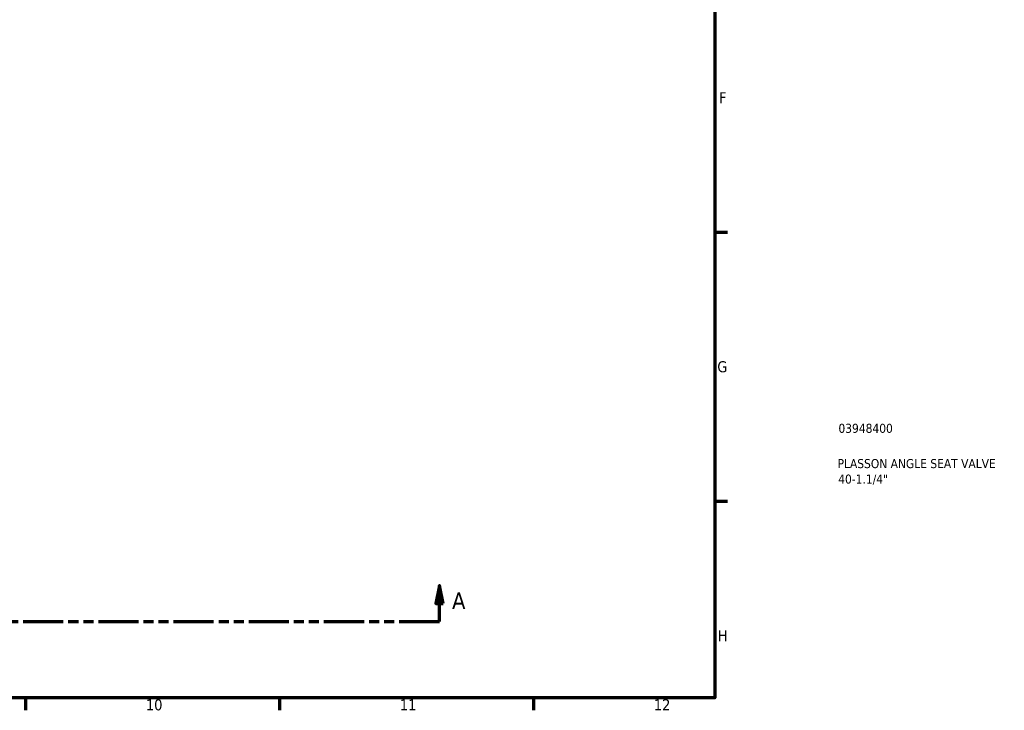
# Model space of a CAD drawing. Header units: millimetres. Extents: x 0 to 1075, y -415 to 829.
# Tile 4 of 10: x 629 to 901, y 17 to 207. Entities that reach past the tile are written whole.
import ezdxf

# ---------------------------------------------------------------- set-up
doc = ezdxf.new("R2010")
doc.units = ezdxf.units.MM
doc.linetypes.add('DOUBLE_DASH_CHAIN', pattern=[1.2403, 0.6614, -0.0827, 0.1654, -0.0827, 0.1654, -0.0827])
for name, color, linetype, lineweight in [('Border (ANSI)', 7, 'Continuous', 70), ('Section Line (ANSI)', 7, 'DOUBLE_DASH_CHAIN', 70), ('Title (ISO)', 7, 'Continuous', 50)]:
    doc.layers.add(name, color=color, linetype=linetype, lineweight=lineweight)
doc.styles.add('Label Text (ANSI)', font='tahoma.ttf')
doc.styles.add('Note Text (ANSI)', font='tahoma.ttf')
doc.styles.add('Note Text (ISO)', font='tahoma.ttf')

# ---------------------------------------------------------------- blocks, each defined once
blk = doc.blocks.new('Borders Default Border')
at = {"layer": 'Border (ANSI)'}
for p, q in [((821, 148.5), (824.45, 148.5)), ((821, 74.25), (824.45, 74.25)), ((630.75, 20), (630.75, 16.55)), ((700.83, 20), (700.83, 16.55)), ((770.92, 20), (770.92, 16.55))]:
    blk.add_line(p, q, dxfattribs=at)
at = {"layer": 'Border (ANSI)', "flags": 128}
blk.add_lwpolyline([(20, 20), (20, 574), (821, 574), (821, 20), (20, 20)], dxfattribs=at)
at = {"layer": 'Border (ANSI)', "attachment_point": 7, "style": 'Note Text (ANSI)'}
for s, insert, char_height in [('F', (822.14, 184.1), 3.05), ('G', (821.66, 109.79), 3.05), ('H', (821.81, 35.6), 3.05), ('10', (663.96, 16.49), 3.048), ('11', (734.04, 16.55), 3.048), ('12', (804.13, 16.55), 3.048)]:
    blk.add_mtext(s, dxfattribs=dict(at, insert=insert, char_height=char_height))
blk = doc.blocks.new('Title Blocks ISO')
at = {"layer": 'Title (ISO)', "color": 232, "true_color": 0xca0064, "style": 'Note Text (ISO)'}
for tag, p in [('PART_NUMBER_001', (34.08, 73.13)), ('DESCRIPTION_001', (33.84, 63.4)), ('DESCRIPTION_002', (34.02, 59.12))]:
    blk.add_attdef(tag, p, '', height=2.5, dxfattribs=at)
blk = doc.blocks.new('2dTransSection0')
at = {"layer": 'Section Line (ANSI)', "linetype": 'Continuous'}
for p, q in [((277.44, 51.03), (276.44, 46.03)), ((277.44, 46.03), (277.44, 51.03)), ((278.44, 46.03), (277.44, 51.03)), ((744.99, 51.03), (743.99, 46.03)), ((744.99, 46.03), (744.99, 51.03)), ((745.99, 46.03), (744.99, 51.03)), ((276.44, 46.03), (278.44, 46.03)), ((277.44, 41.03), (277.44, 46.03)), ((743.99, 46.03), (745.99, 46.03)), ((744.99, 41.03), (744.99, 46.03)), ((277.44, 41.03), (288.58, 41.03)), ((733.84, 41.03), (744.99, 41.03))]:
    blk.add_line(p, q, dxfattribs=at)
at = {"layer": 'Section Line (ANSI)', "linetype": 'DOUBLE_DASH_CHAIN', "ltscale": 16.726234}
blk.add_line((277.44, 41.03), (744.99, 41.03), dxfattribs=at)
at = {"layer": 'Section Line (ANSI)', "linetype": 'Continuous', "flags": 128}
for points in [[(278.44, 46.03), (277.44, 51.03), (276.44, 46.03), (278.44, 46.03)], [(745.99, 46.03), (744.99, 51.03), (743.99, 46.03), (745.99, 46.03)]]:
    blk.add_lwpolyline(points, dxfattribs=at)
at = {"layer": 'Section Line (ANSI)'}
for points in [[(278.44, 46.03), (277.44, 51.03), (276.44, 46.03), (278.44, 46.03)], [(745.99, 46.03), (744.99, 51.03), (743.99, 46.03), (745.99, 46.03)]]:
    blk.add_solid(points, dxfattribs=at)
at = {"layer": 'Section Line (ANSI)', "char_height": 4.57, "attachment_point": 7, "style": 'Label Text (ANSI)'}
for insert in [(270.08, 44.53), (748.46, 44.53)]:
    blk.add_mtext('A', dxfattribs=dict(at, insert=insert))

msp = doc.modelspace()

# ---------------------------------------------------------------- block references
msp.add_blockref('Borders Default Border', (0, 0))
msp.add_blockref('Title Blocks ISO', (821, 20)).add_auto_attribs({'PART_NUMBER_001': '03948400', 'DESCRIPTION_001': 'PLASSON ANGLE SEAT VALVE', 'DESCRIPTION_002': '40-1.1/4"'})
at = {"layer": 'Section Line (ANSI)'}
msp.add_blockref('2dTransSection0', (0, 0), dxfattribs=at)

doc.saveas('drawing.dxf')
